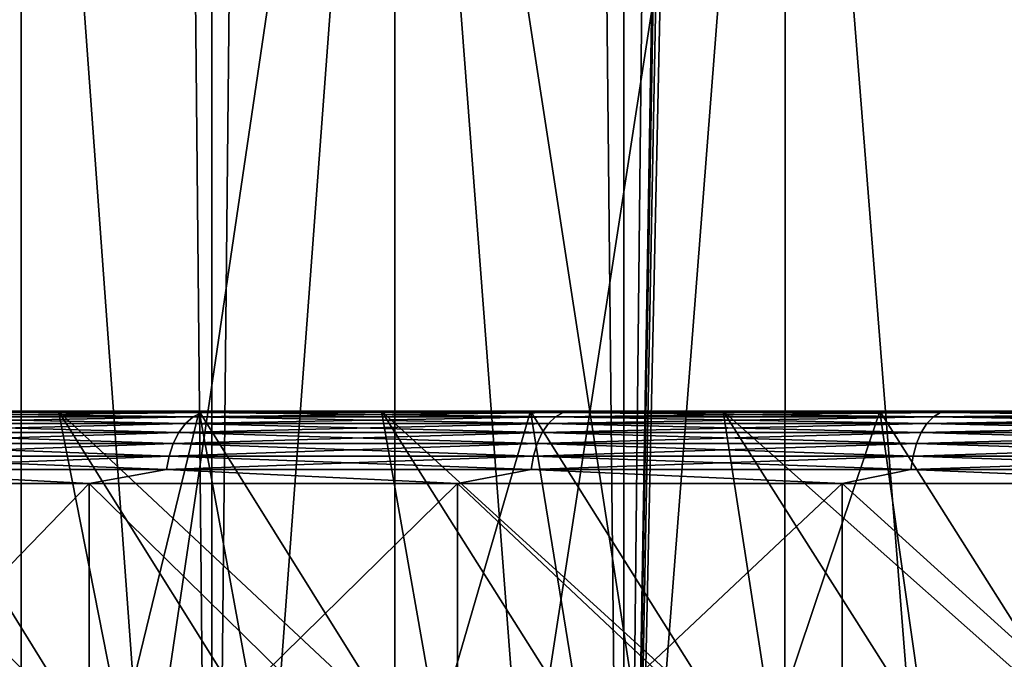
# Model space of a CAD drawing. Header units: metres. Extents: x -30 to 30, y -76 to 64.
# Tile 48 of 256: x -13.17 to -10.45, y -51.19 to -49.42. Entities that reach past the tile are written whole.
import ezdxf

# ---------------------------------------------------------------- set-up
doc = ezdxf.new("R2010")
doc.units = ezdxf.units.M
doc.layers.add('solid_508511', color=7, linetype='CONTINUOUS')

msp = doc.modelspace()

# ---------------------------------------------------------------- linework, layer by layer
at = {"layer": 'solid_508511'}
for points in [[(-13.734632, -54, -18.448845), (-13.734634, 57.5, -18.448843), (-12.638735, 57.5, -19.2162)], [(-12.638689, -54, 19.216232), (-12.638735, 57.5, 19.2162), (-13.734634, 57.5, 18.448843)], [(-13.734632, -54, 18.448845), (-12.638689, -54, 19.216232), (-13.734634, 57.5, 18.448843)], [(-12.638689, -54, -19.216232), (-13.734632, -54, -18.448845), (-12.638735, 57.5, -19.2162)], [(-12.638689, -54, -19.216232), (-12.638735, 57.5, -19.2162), (-11.499999, 57.5, -19.918583)], [(-11.499981, -54, 19.918594), (-11.499999, 57.5, 19.918583), (-12.638735, 57.5, 19.2162)], [(-12.638689, -54, 19.216232), (-11.499981, -54, 19.918594), (-12.638735, 57.5, 19.2162)], [(-11.499981, -54, -19.918594), (-12.638689, -54, -19.216232), (-11.499999, 57.5, -19.918583)], [(-10.599998, 30.00028, -20.411762), (-11.499981, -54, -19.918594), (-11.499999, 57.5, -19.918583)], [(-10.322361, -54, 20.55356), (-10.35, -0.000038, 20.539658), (-11.499999, 57.5, 19.918583)], [(-11.499981, -54, 19.918594), (-10.322361, -54, 20.55356), (-11.499999, 57.5, 19.918583)], [(-10.599998, 30.00028, -20.411762), (-10.599998, 0.000281, -20.411762), (-11.499981, -54, -19.918594)], [(-10.599998, 0.000281, -20.411762), (-10.575622, -0.718521, -20.424402), (-11.499981, -54, -19.918594)], [(-10.575622, -0.718521, -20.424402), (-10.502293, -1.435874, -20.462206), (-11.499981, -54, -19.918594)], [(-10.502293, -1.435874, -20.462206), (-10.379053, -2.15293, -20.52499), (-11.499981, -54, -19.918594)], [(-10.379053, -2.15293, -20.52499), (-10.322361, -54, -20.55356), (-11.499981, -54, -19.918594)], [(-13.662984, -54, -15.947504), (-13.165685, -47, -16.360464), (-14.147262, -47, -15.519495)], [(-13.662984, -54, 15.947504), (-14.147262, -47, 15.519495), (-13.165685, -47, 16.360464)], [(-13.662984, -54, -15.947504), (-13.165399, -54, -16.360693), (-13.165685, -47, -16.360464)], [(-13.165399, -54, 16.360693), (-13.662984, -54, 15.947504), (-13.165685, -47, 16.360464)], [(-12.655327, -54, -16.758362), (-12.133348, -47, -17.14006), (-13.165685, -47, -16.360464)], [(-13.165399, -54, -16.360693), (-12.655327, -54, -16.758362), (-13.165685, -47, -16.360464)], [(-13.165399, -54, 16.360693), (-13.165685, -47, 16.360464), (-12.133348, -47, 17.14006)], [(-12.655327, -54, 16.758362), (-13.165399, -54, 16.360693), (-12.133348, -47, 17.14006)], [(-12.655327, -54, -16.758362), (-12.133249, -54, -17.140135), (-12.133348, -47, -17.14006)], [(-12.133249, -54, 17.140135), (-12.655327, -54, 16.758362), (-12.133348, -47, 17.14006)], [(-11.055075, -54, -17.854561), (-11.054778, -47, -17.854742), (-12.133348, -47, -17.14006)], [(-11.599664, -54, -17.505651), (-11.055075, -54, -17.854561), (-12.133348, -47, -17.14006)], [(-12.133249, -54, -17.140135), (-11.599664, -54, -17.505651), (-12.133348, -47, -17.14006)], [(-12.133249, -54, 17.140135), (-12.133348, -47, 17.14006), (-11.054778, -47, 17.854742)], [(-11.599664, -54, 17.505651), (-12.133249, -54, 17.140135), (-11.054778, -47, 17.854742)], [(-11.055075, -54, 17.854561), (-11.599664, -54, 17.505651), (-11.054778, -47, 17.854742)], [(-11.055075, -54, -17.854561), (-10.499999, -54, -18.186533), (-11.054778, -47, -17.854742)], [(-10.499999, -54, 18.186533), (-11.055075, -54, 17.854561), (-11.054778, -47, 17.854742)], [(-10.499999, -54, -18.186533), (-9.935271, -47, -18.501095), (-11.054778, -47, -17.854742)], [(-10.499999, -54, 18.186533), (-11.054778, -47, 17.854742), (-9.935271, -47, 18.501095)], [(-10.499999, -54, -18.186533), (-9.934964, -54, -18.501257), (-9.935271, -47, -18.501095)], [(-9.934964, -54, 18.501257), (-10.499999, -54, 18.186533), (-9.935271, -47, 18.501095)], [(-13.899855, -50.5, -12.475469), (-13.062384, -50.5, -13.349817), (-13.809321, -50.5, -15.150993)], [(-12.865395, -51.5, -12.731521), (-13.062384, -50.5, -13.349817), (-13.899855, -50.5, -12.475469)], [(-12.865395, -51.5, -12.731521), (-13.899855, -50.5, -12.475469), (-13.279764, -51.5, -12.298694)], [(-13.062384, -50.5, -13.349817), (-12.850355, -50.5, -15.972425), (-13.809321, -50.5, -15.150993)], [(-13.619888, -50.503841, -15.373675), (-13.809321, -50.5, -15.150993), (-12.850355, -50.5, -15.972425)], [(-13.536128, -50.5, 12.869207), (-13.809299, -50.5, 15.151013), (-12.850331, -50.5, 15.972445)], [(-13.619888, -50.503841, 15.373675), (-12.850331, -50.5, 15.972445), (-13.809299, -50.5, 15.151013)], [(-13.66774, -50.533749, 15.42769), (-12.711304, -50.533749, 16.224779), (-13.644792, -50.51524, 15.401786)], [(-13.66774, -50.533749, -15.42769), (-13.644792, -50.51524, -15.401786), (-12.68996, -50.51524, -16.197538)], [(-12.711304, -50.533749, -16.224779), (-13.66774, -50.533749, -15.42769), (-12.68996, -50.51524, -16.197538)], [(-13.644792, -50.51524, 15.401786), (-12.68996, -50.51524, 16.197538), (-13.619888, -50.503841, 15.373675)], [(-13.644792, -50.51524, -15.401786), (-13.619888, -50.503841, -15.373675), (-12.6668, -50.503841, -16.167976)], [(-12.68996, -50.51524, -16.197538), (-13.644792, -50.51524, -15.401786), (-12.6668, -50.503841, -16.167976)], [(-12.711304, -50.533749, 16.224779), (-12.68996, -50.51524, 16.197538), (-13.644792, -50.51524, 15.401786)], [(-13.619888, -50.503841, 15.373675), (-12.6668, -50.503841, 16.167976), (-12.850331, -50.5, 15.972445)], [(-12.6668, -50.503841, -16.167976), (-13.619888, -50.503841, -15.373675), (-12.850355, -50.5, -15.972425)], [(-12.68996, -50.51524, 16.197538), (-12.6668, -50.503841, 16.167976), (-13.619888, -50.503841, 15.373675)], [(-12.673567, -50.5, 13.719481), (-13.536128, -50.5, 12.869207), (-12.850331, -50.5, 15.972445)], [(-12.917183, -51.5, 12.678974), (-13.536128, -50.5, 12.869207), (-12.673567, -50.5, 13.719481)], [(-13.329665, -51.5, 12.244592), (-13.536128, -50.5, 12.869207), (-12.917183, -51.5, 12.678974)], [(-13.062384, -50.5, -13.349817), (-12.169616, -50.5, -14.168408), (-12.850355, -50.5, -15.972425)], [(-11.994362, -51.5, -13.555268), (-12.169616, -50.5, -14.168408), (-13.062384, -50.5, -13.349817)], [(-12.436663, -51.5, -13.150643), (-13.062384, -50.5, -13.349817), (-12.865395, -51.5, -12.731521)], [(-11.994362, -51.5, -13.555268), (-13.062384, -50.5, -13.349817), (-12.436663, -51.5, -13.150643)], [(-12.917183, -51.5, 12.678974), (-12.673567, -50.5, 13.719481), (-12.490348, -51.5, 13.099665)], [(-12.169616, -50.5, -14.168408), (-11.84257, -50.5, -16.733303), (-12.850355, -50.5, -15.972425)], [(-12.6668, -50.503841, -16.167976), (-12.850355, -50.5, -15.972425), (-11.84257, -50.5, -16.733303)], [(-12.673567, -50.5, 13.719481), (-12.850331, -50.5, 15.972445), (-11.842546, -50.5, 16.73332)], [(-12.6668, -50.503841, 16.167976), (-11.842546, -50.5, 16.73332), (-12.850331, -50.5, 15.972445)], [(-12.711304, -50.533749, 16.224779), (-11.708485, -50.533749, 16.962667), (-12.68996, -50.51524, 16.197538)], [(-12.711304, -50.533749, -16.224779), (-12.68996, -50.51524, -16.197538), (-11.688826, -50.51524, -16.934187)], [(-11.708485, -50.533749, -16.962667), (-12.711304, -50.533749, -16.224779), (-11.688826, -50.51524, -16.934187)], [(-12.68996, -50.51524, 16.197538), (-11.688826, -50.51524, 16.934187), (-12.6668, -50.503841, 16.167976)], [(-12.68996, -50.51524, -16.197538), (-12.6668, -50.503841, -16.167976), (-11.667492, -50.503841, -16.90328)], [(-11.688826, -50.51524, -16.934187), (-12.68996, -50.51524, -16.197538), (-11.667492, -50.503841, -16.90328)], [(-11.708485, -50.533749, 16.962667), (-11.688826, -50.51524, 16.934187), (-12.68996, -50.51524, 16.197538)], [(-11.758, -50.5, 14.511817), (-12.673567, -50.5, 13.719481), (-11.842546, -50.5, 16.73332)], [(-12.049629, -51.5, 13.506163), (-12.673567, -50.5, 13.719481), (-11.758, -50.5, 14.511817)], [(-12.490348, -51.5, 13.099665), (-12.673567, -50.5, 13.719481), (-12.049629, -51.5, 13.506163)], [(-12.6668, -50.503841, 16.167976), (-11.667492, -50.503841, 16.90328), (-11.842546, -50.5, 16.73332)], [(-11.667492, -50.503841, -16.90328), (-12.6668, -50.503841, -16.167976), (-11.84257, -50.5, -16.733303)], [(-11.688826, -50.51524, 16.934187), (-11.667492, -50.503841, 16.90328), (-12.6668, -50.503841, 16.167976)], [(-12.169616, -50.5, -14.168408), (-11.225897, -50.5, -14.927249), (-11.84257, -50.5, -16.733303)], [(-11.071388, -51.5, -14.319021), (-11.225897, -50.5, -14.927249), (-12.169616, -50.5, -14.168408)], [(-11.539145, -51.5, -13.944825), (-12.169616, -50.5, -14.168408), (-11.994362, -51.5, -13.555268)], [(-11.071388, -51.5, -14.319021), (-12.169616, -50.5, -14.168408), (-11.539145, -51.5, -13.944825)], [(-12.049629, -51.5, 13.506163), (-11.758, -50.5, 14.511817), (-11.595808, -51.5, 13.897742)], [(-11.225897, -50.5, -14.927249), (-10.789842, -50.5, -17.4307), (-11.84257, -50.5, -16.733303)], [(-11.667492, -50.503841, -16.90328), (-11.84257, -50.5, -16.733303), (-10.789842, -50.5, -17.4307)], [(-11.758, -50.5, 14.511817), (-11.842546, -50.5, 16.73332), (-10.789815, -50.5, 17.430716)], [(-11.667492, -50.503841, 16.90328), (-10.789815, -50.5, 17.430716), (-11.842546, -50.5, 16.73332)], [(-10.792572, -50.5, 15.243484), (-11.758, -50.5, 14.511817), (-10.789815, -50.5, 17.430716)], [(-11.12953, -51.5, 14.273877), (-11.758, -50.5, 14.511817), (-10.792572, -50.5, 15.243484)], [(-11.595808, -51.5, 13.897742), (-11.758, -50.5, 14.511817), (-11.12953, -51.5, 14.273877)], [(-11.708485, -50.533749, 16.962667), (-10.662943, -50.533749, 17.63866), (-11.688826, -50.51524, 16.934187)], [(-11.708485, -50.533749, -16.962667), (-11.688826, -50.51524, -16.934187), (-10.64504, -50.51524, -17.609045)], [(-10.662943, -50.533749, -17.63866), (-11.708485, -50.533749, -16.962667), (-10.64504, -50.51524, -17.609045)], [(-11.688826, -50.51524, 16.934187), (-10.64504, -50.51524, 17.609045), (-11.667492, -50.503841, 16.90328)], [(-11.688826, -50.51524, -16.934187), (-11.667492, -50.503841, -16.90328), (-10.62561, -50.503841, -17.576906)], [(-10.64504, -50.51524, -17.609045), (-11.688826, -50.51524, -16.934187), (-10.62561, -50.503841, -17.576906)], [(-10.662943, -50.533749, 17.63866), (-10.64504, -50.51524, 17.609045), (-11.688826, -50.51524, 16.934187)], [(-11.667492, -50.503841, 16.90328), (-10.62561, -50.503841, 17.576906), (-10.789815, -50.5, 17.430716)], [(-10.62561, -50.503841, -17.576906), (-11.667492, -50.503841, -16.90328), (-10.789842, -50.5, -17.4307)], [(-10.64504, -50.51524, 17.609045), (-10.62561, -50.503841, 17.576906), (-11.667492, -50.503841, 16.90328)], [(-11.225897, -50.5, -14.927249), (-10.234916, -50.5, -15.623378), (-10.789842, -50.5, -17.4307)], [(-10.099211, -51.5, -15.020517), (-10.234916, -50.5, -15.623378), (-11.225897, -50.5, -14.927249)], [(-10.591124, -51.5, -14.67781), (-11.225897, -50.5, -14.927249), (-11.071388, -51.5, -14.319021)], [(-10.099211, -51.5, -15.020517), (-11.225897, -50.5, -14.927249), (-10.591124, -51.5, -14.67781)], [(-11.12953, -51.5, 14.273877), (-10.792572, -50.5, 15.243484), (-10.651041, -51.5, 14.634388)], [(-9.782268, -50.5, 15.91071), (-10.792572, -50.5, 15.243484), (-10.789815, -50.5, 17.430716)], [(-10.160522, -51.5, 14.979113), (-10.792572, -50.5, 15.243484), (-9.782268, -50.5, 15.91071)], [(-10.651041, -51.5, 14.634388), (-10.792572, -50.5, 15.243484), (-10.160522, -51.5, 14.979113)], [(-10.234916, -50.5, -15.623378), (-9.696254, -50.5, -18.061911), (-10.789842, -50.5, -17.4307)], [(-10.62561, -50.503841, -17.576906), (-10.789842, -50.5, -17.4307), (-9.696254, -50.5, -18.061911)], [(-9.782268, -50.5, 15.91071), (-10.789815, -50.5, 17.430716), (-9.696226, -50.5, 18.061926)], [(-10.62561, -50.503841, 17.576906), (-9.696226, -50.5, 18.061926), (-10.789815, -50.5, 17.430716)], [(-10.662943, -50.533749, 17.63866), (-9.578493, -50.533749, 18.250294), (-10.64504, -50.51524, 17.609045)], [(-10.662943, -50.533749, -17.63866), (-10.64504, -50.51524, -17.609045), (-9.56241, -50.51524, -18.21965)], [(-9.578493, -50.533749, -18.250294), (-10.662943, -50.533749, -17.63866), (-9.56241, -50.51524, -18.21965)], [(-10.64504, -50.51524, 17.609045), (-9.56241, -50.51524, 18.21965), (-10.62561, -50.503841, 17.576906)], [(-10.64504, -50.51524, -17.609045), (-10.62561, -50.503841, -17.576906), (-9.544957, -50.503841, -18.186398)], [(-9.56241, -50.51524, -18.21965), (-10.64504, -50.51524, -17.609045), (-9.544957, -50.503841, -18.186398)], [(-9.578493, -50.533749, 18.250294), (-9.56241, -50.51524, 18.21965), (-10.64504, -50.51524, 17.609045)], [(-10.62561, -50.503841, 17.576906), (-9.544957, -50.503841, 18.186398), (-9.696226, -50.5, 18.061926)], [(-9.544957, -50.503841, -18.186398), (-10.62561, -50.503841, -17.576906), (-9.696254, -50.5, -18.061911)], [(-9.56241, -50.51524, 18.21965), (-9.544957, -50.503841, 18.186398), (-10.62561, -50.503841, 17.576906)], [(-13.687849, -50.558662, 15.450388), (-12.730005, -50.558662, 16.248652), (-13.66774, -50.533749, 15.42769)], [(-13.687849, -50.558662, -15.450388), (-13.66774, -50.533749, -15.42769), (-12.711304, -50.533749, -16.224779)], [(-12.730005, -50.558662, -16.248652), (-13.687849, -50.558662, -15.450388), (-12.711304, -50.533749, -16.224779)], [(-12.730005, -50.558662, 16.248652), (-12.711304, -50.533749, 16.224779), (-13.66774, -50.533749, 15.42769)], [(-12.730005, -50.558662, 16.248652), (-11.725711, -50.558662, 16.987625), (-12.711304, -50.533749, 16.224779)], [(-12.730005, -50.558662, -16.248652), (-12.711304, -50.533749, -16.224779), (-11.708485, -50.533749, -16.962667)], [(-11.725711, -50.558662, -16.987625), (-12.730005, -50.558662, -16.248652), (-11.708485, -50.533749, -16.962667)], [(-11.725711, -50.558662, 16.987625), (-11.708485, -50.533749, 16.962667), (-12.711304, -50.533749, 16.224779)], [(-11.725711, -50.558662, 16.987625), (-10.678631, -50.558662, 17.664614), (-11.708485, -50.533749, 16.962667)], [(-11.725711, -50.558662, -16.987625), (-11.708485, -50.533749, -16.962667), (-10.662943, -50.533749, -17.63866)], [(-10.678631, -50.558662, -17.664614), (-11.725711, -50.558662, -16.987625), (-10.662943, -50.533749, -17.63866)], [(-10.678631, -50.558662, 17.664614), (-10.662943, -50.533749, 17.63866), (-11.708485, -50.533749, 16.962667)], [(-10.678631, -50.558662, 17.664614), (-9.592586, -50.558662, 18.277145), (-10.662943, -50.533749, 17.63866)], [(-10.678631, -50.558662, -17.664614), (-10.662943, -50.533749, -17.63866), (-9.578493, -50.533749, -18.250294)], [(-9.592586, -50.558662, -18.277145), (-10.678631, -50.558662, -17.664614), (-9.578493, -50.533749, -18.250294)], [(-9.592586, -50.558662, 18.277145), (-9.578493, -50.533749, 18.250294), (-10.662943, -50.533749, 17.63866)], [(-13.704346, -50.589016, 15.469008), (-12.745347, -50.589016, 16.268234), (-13.687849, -50.558662, 15.450388)], [(-13.704346, -50.589016, -15.469008), (-13.687849, -50.558662, -15.450388), (-12.730005, -50.558662, -16.248652)], [(-12.745347, -50.589016, -16.268234), (-13.704346, -50.589016, -15.469008), (-12.730005, -50.558662, -16.248652)], [(-12.745347, -50.589016, 16.268234), (-12.730005, -50.558662, 16.248652), (-13.687849, -50.558662, 15.450388)], [(-12.745347, -50.589016, 16.268234), (-11.739842, -50.589016, 17.008099), (-12.730005, -50.558662, 16.248652)], [(-12.745347, -50.589016, -16.268234), (-12.730005, -50.558662, -16.248652), (-11.725711, -50.558662, -16.987625)], [(-11.739842, -50.589016, -17.008099), (-12.745347, -50.589016, -16.268234), (-11.725711, -50.558662, -16.987625)], [(-11.739842, -50.589016, 17.008099), (-11.725711, -50.558662, 16.987625), (-12.730005, -50.558662, 16.248652)], [(-11.739842, -50.589016, 17.008099), (-10.691501, -50.589016, 17.685902), (-11.725711, -50.558662, 16.987625)], [(-11.739842, -50.589016, -17.008099), (-11.725711, -50.558662, -16.987625), (-10.678631, -50.558662, -17.664614)], [(-10.691501, -50.589016, -17.685902), (-11.739842, -50.589016, -17.008099), (-10.678631, -50.558662, -17.664614)], [(-10.691501, -50.589016, 17.685902), (-10.678631, -50.558662, 17.664614), (-11.725711, -50.558662, 16.987625)], [(-10.691501, -50.589016, 17.685902), (-9.604146, -50.589016, 18.299171), (-10.678631, -50.558662, 17.664614)], [(-10.691501, -50.589016, -17.685902), (-10.678631, -50.558662, -17.664614), (-9.592586, -50.558662, -18.277145)], [(-9.604146, -50.589016, -18.299171), (-10.691501, -50.589016, -17.685902), (-9.592586, -50.558662, -18.277145)], [(-9.604146, -50.589016, 18.299171), (-9.592586, -50.558662, 18.277145), (-10.678631, -50.558662, 17.664614)], [(-13.716594, -50.623646, 15.482833), (-12.756738, -50.623646, 16.282772), (-13.704346, -50.589016, 15.469008)], [(-13.716594, -50.623646, -15.482833), (-13.704346, -50.589016, -15.469008), (-12.745347, -50.589016, -16.268234)], [(-12.756738, -50.623646, -16.282772), (-13.716594, -50.623646, -15.482833), (-12.745347, -50.589016, -16.268234)], [(-12.756738, -50.623646, 16.282772), (-12.745347, -50.589016, 16.268234), (-13.704346, -50.589016, 15.469008)], [(-12.756738, -50.623646, 16.282772), (-11.750335, -50.623646, 17.023298), (-12.745347, -50.589016, 16.268234)], [(-12.756738, -50.623646, -16.282772), (-12.745347, -50.589016, -16.268234), (-11.739842, -50.589016, -17.008099)], [(-11.750335, -50.623646, -17.023298), (-12.756738, -50.623646, -16.282772), (-11.739842, -50.589016, -17.008099)], [(-11.750335, -50.623646, 17.023298), (-11.739842, -50.589016, 17.008099), (-12.745347, -50.589016, 16.268234)], [(-11.750335, -50.623646, 17.023298), (-10.701056, -50.623646, 17.701708), (-11.739842, -50.589016, 17.008099)], [(-11.750335, -50.623646, -17.023298), (-11.739842, -50.589016, -17.008099), (-10.691501, -50.589016, -17.685902)], [(-10.701056, -50.623646, -17.701708), (-11.750335, -50.623646, -17.023298), (-10.691501, -50.589016, -17.685902)], [(-10.701056, -50.623646, 17.701708), (-10.691501, -50.589016, 17.685902), (-11.739842, -50.589016, 17.008099)], [(-10.701056, -50.623646, 17.701708), (-9.61273, -50.623646, 18.315525), (-10.691501, -50.589016, 17.685902)], [(-10.701056, -50.623646, -17.701708), (-10.691501, -50.589016, -17.685902), (-9.604146, -50.589016, -18.299171)], [(-9.61273, -50.623646, -18.315525), (-10.701056, -50.623646, -17.701708), (-9.604146, -50.589016, -18.299171)], [(-9.61273, -50.623646, 18.315525), (-9.604146, -50.589016, 18.299171), (-10.691501, -50.589016, 17.685902)], [(-13.724121, -50.661213, 15.49133), (-12.763739, -50.661213, 16.29171), (-13.716594, -50.623646, 15.482833)], [(-13.724121, -50.661213, -15.49133), (-13.716594, -50.623646, -15.482833), (-12.756738, -50.623646, -16.282772)], [(-12.763739, -50.661213, -16.29171), (-13.724121, -50.661213, -15.49133), (-12.756738, -50.623646, -16.282772)], [(-12.763739, -50.661213, 16.29171), (-12.756738, -50.623646, 16.282772), (-13.716594, -50.623646, 15.482833)], [(-12.763739, -50.661213, 16.29171), (-11.756783, -50.661213, 17.03264), (-12.756738, -50.623646, 16.282772)], [(-12.763739, -50.661213, -16.29171), (-12.756738, -50.623646, -16.282772), (-11.750335, -50.623646, -17.023298)], [(-11.756783, -50.661213, -17.03264), (-12.763739, -50.661213, -16.29171), (-11.750335, -50.623646, -17.023298)], [(-11.756783, -50.661213, 17.03264), (-11.750335, -50.623646, 17.023298), (-12.756738, -50.623646, 16.282772)], [(-11.756783, -50.661213, 17.03264), (-10.706928, -50.661213, 17.711422), (-11.750335, -50.623646, 17.023298)], [(-11.756783, -50.661213, -17.03264), (-11.750335, -50.623646, -17.023298), (-10.701056, -50.623646, -17.701708)], [(-10.706928, -50.661213, -17.711422), (-11.756783, -50.661213, -17.03264), (-10.701056, -50.623646, -17.701708)], [(-10.706928, -50.661213, 17.711422), (-10.701056, -50.623646, 17.701708), (-11.750335, -50.623646, 17.023298)], [(-10.706928, -50.661213, 17.711422), (-9.618005, -50.661213, 18.325577), (-10.701056, -50.623646, 17.701708)], [(-10.706928, -50.661213, -17.711422), (-10.701056, -50.623646, -17.701708), (-9.61273, -50.623646, -18.315525)], [(-9.618005, -50.661213, -18.325577), (-10.706928, -50.661213, -17.711422), (-9.61273, -50.623646, -18.315525)], [(-9.618005, -50.661213, 18.325577), (-9.61273, -50.623646, 18.315525), (-10.701056, -50.623646, 17.701708)], [(-13.724121, -50.661213, -15.49133), (-12.977312, -50.700001, -16.126976), (-13.945491, -50.700001, -15.297493)], [(-13.724121, -50.661213, 15.49133), (-13.945491, -50.700001, 15.297493), (-12.977312, -50.700001, 16.126976)], [(-12.763739, -50.661213, -16.29171), (-12.977312, -50.700001, -16.126976), (-13.724121, -50.661213, -15.49133)], [(-13.724121, -50.661213, 15.49133), (-12.977312, -50.700001, 16.126976), (-12.763739, -50.661213, 16.29171)], [(-12.763739, -50.661213, -16.29171), (-11.959907, -50.700001, -16.895285), (-12.977312, -50.700001, -16.126976)], [(-12.763739, -50.661213, 16.29171), (-12.977312, -50.700001, 16.126976), (-11.959907, -50.700001, 16.895285)], [(-11.756783, -50.661213, -17.03264), (-11.959907, -50.700001, -16.895285), (-12.763739, -50.661213, -16.29171)], [(-12.763739, -50.661213, 16.29171), (-11.959907, -50.700001, 16.895285), (-11.756783, -50.661213, 17.03264)], [(-11.756783, -50.661213, -17.03264), (-10.897133, -50.700001, -17.599503), (-11.959907, -50.700001, -16.895285)], [(-11.756783, -50.661213, 17.03264), (-11.959907, -50.700001, 16.895285), (-10.897133, -50.700001, 17.599503)], [(-10.706928, -50.661213, -17.711422), (-10.897133, -50.700001, -17.599503), (-11.756783, -50.661213, -17.03264)], [(-11.756783, -50.661213, 17.03264), (-10.897133, -50.700001, 17.599503), (-10.706928, -50.661213, 17.711422)], [(-10.706928, -50.661213, -17.711422), (-9.793023, -50.700001, -18.236959), (-10.897133, -50.700001, -17.599503)], [(-10.706928, -50.661213, 17.711422), (-10.897133, -50.700001, 17.599503), (-9.793023, -50.700001, 18.236959)], [(-9.618005, -50.661213, -18.325577), (-9.793023, -50.700001, -18.236959), (-10.706928, -50.661213, -17.711422)], [(-10.706928, -50.661213, 17.711422), (-9.793023, -50.700001, 18.236959), (-9.618005, -50.661213, 18.325577)], [(-13.945491, -51.700001, -15.297493), (-13.945491, -50.700001, -15.297493), (-12.977312, -50.700001, -16.126976)], [(-12.977312, -51.700001, -16.126976), (-13.945491, -51.700001, -15.297493), (-12.977312, -50.700001, -16.126976)], [(-12.977312, -51.700001, 16.126976), (-12.977312, -50.700001, 16.126976), (-13.945491, -50.700001, 15.297493)], [(-13.945491, -51.700001, 15.297493), (-12.977312, -51.700001, 16.126976), (-13.945491, -50.700001, 15.297493)], [(-12.977312, -51.700001, -16.126976), (-12.977312, -50.700001, -16.126976), (-11.959907, -50.700001, -16.895285)], [(-11.959907, -51.700001, -16.895285), (-12.977312, -51.700001, -16.126976), (-11.959907, -50.700001, -16.895285)], [(-11.959907, -51.700001, 16.895285), (-11.959907, -50.700001, 16.895285), (-12.977312, -50.700001, 16.126976)], [(-12.977312, -51.700001, 16.126976), (-11.959907, -51.700001, 16.895285), (-12.977312, -50.700001, 16.126976)], [(-11.959907, -51.700001, -16.895285), (-11.959907, -50.700001, -16.895285), (-10.897133, -50.700001, -17.599503)], [(-10.897133, -51.700001, -17.599503), (-11.959907, -51.700001, -16.895285), (-10.897133, -50.700001, -17.599503)], [(-10.897133, -51.700001, 17.599503), (-10.897133, -50.700001, 17.599503), (-11.959907, -50.700001, 16.895285)], [(-11.959907, -51.700001, 16.895285), (-10.897133, -51.700001, 17.599503), (-11.959907, -50.700001, 16.895285)], [(-10.897133, -51.700001, -17.599503), (-10.897133, -50.700001, -17.599503), (-9.793023, -50.700001, -18.236959)], [(-9.793023, -51.700001, -18.236959), (-10.897133, -51.700001, -17.599503), (-9.793023, -50.700001, -18.236959)], [(-9.793023, -51.700001, 18.236959), (-9.793023, -50.700001, 18.236959), (-10.897133, -50.700001, 17.599503)], [(-10.897133, -51.700001, 17.599503), (-9.793023, -51.700001, 18.236959), (-10.897133, -50.700001, 17.599503)]]:
    msp.add_3dface(points, dxfattribs=at)

doc.saveas('drawing.dxf')
